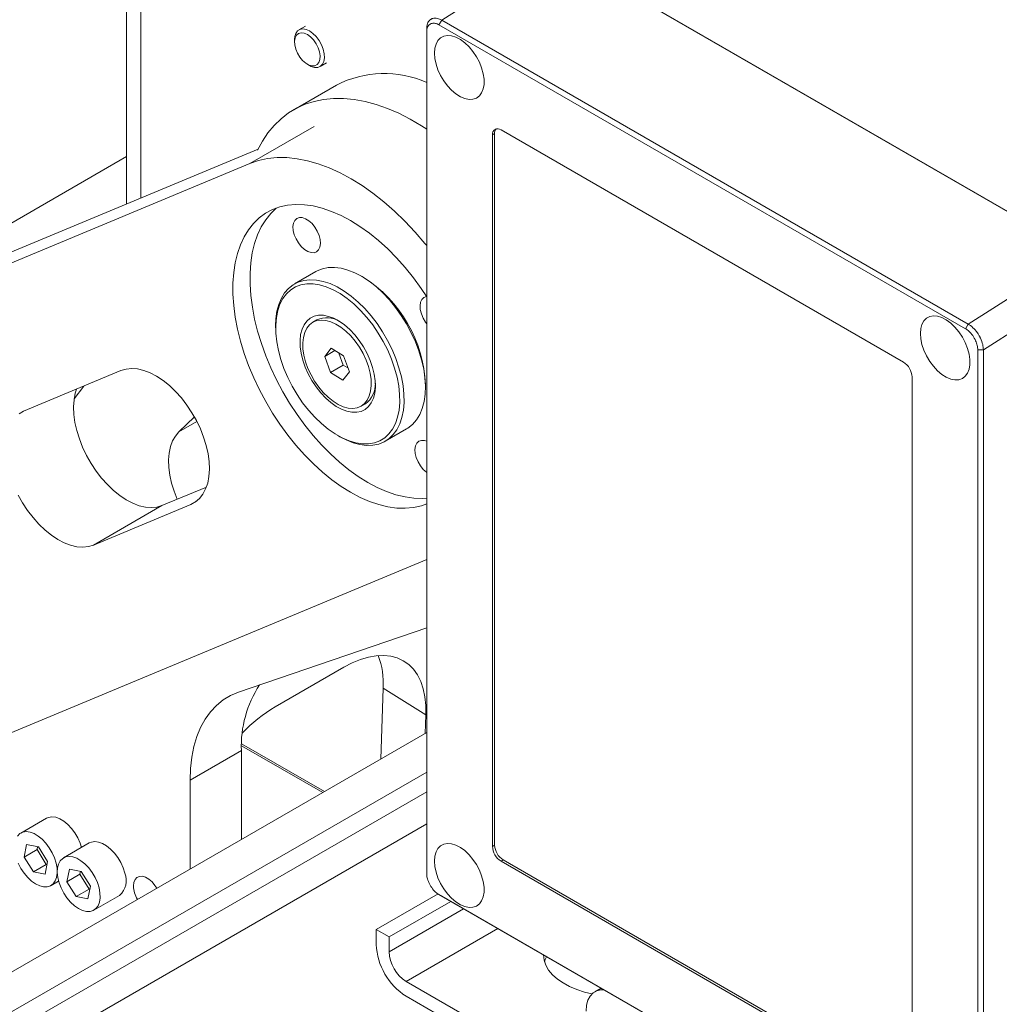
# Model space of a CAD drawing. Header units: millimetres. Extents: x 50 to 2915, y 50 to 2050.
# Tile 33 of 48: x 2096 to 2258, y 1341 to 1504. Entities that reach past the tile are written whole.
import ezdxf

# ---------------------------------------------------------------- set-up
doc = ezdxf.new("R2010")
doc.units = ezdxf.units.MM
doc.header["$LTSCALE"] = 10

msp = doc.modelspace()

# ---------------------------------------------------------------- linework, layer by layer
at = {"color": 7, "linetype": 'Continuous', "lineweight": 15}
for p, q in [((2113.685, 1615.946), (2113.685, 1473.203)), ((2165.726, 1503.587), (2184.087, 1515.298)), ((2184.052, 1515.359), (2271.097, 1465.109)), ((2271.061, 1465.089), (2184.087, 1515.298)), ((2165.278, 1502.811), (2165.726, 1503.587)), ((2165.726, 1503.587), (2252.7, 1453.378)), ((2143.208, 1502.601), (2142.147, 1501.989)), ((2163.252, 1501.638), (2163.275, 1502.169)), ((2163.276, 1502.373), (2163.253, 1501.78)), ((2252.252, 1452.602), (2165.278, 1502.811)), ((2141.422, 1500.387), (2141.422, 1499.978)), ((2163.252, 1501.638), (2163.252, 1362.604)), ((2143.543, 1496.304), (2143.897, 1496.1)), ((2145.647, 1495.927), (2146.708, 1496.539)), ((2148.356, 1492.872), (2141.285, 1488.79)), ((2174.117, 1484.639), (2174.471, 1484.843)), ((2174.117, 1367.057), (2174.117, 1484.639)), ((2174.471, 1484.843), (2174.471, 1367.261)), ((2175.531, 1485.456), (2241.999, 1447.085)), ((2135.399, 1482.258), (2019.032, 1433.733)), ((2064.84, 1452.835), (2113.685, 1481.033)), ((2134.067, 1479.889), (2007.719, 1427.202)), ((2252.7, 1453.378), (2271.061, 1465.089)), ((2144.945, 1462.036), (2141.409, 1459.995)), ((2152.799, 1461.088), (2152.446, 1461.292)), ((2255.198, 1449.102), (2273.536, 1460.798)), ((2155.755, 1458.879), (2155.989, 1458.733)), ((2155.989, 1458.733), (2155.986, 1458.662)), ((2138.302, 1453.127), (2138.302, 1452.719)), ((2145.121, 1454.055), (2144.442, 1453.663)), ((2252.7, 1453.378), (2252.252, 1452.602)), ((2146.402, 1448.006), (2147.492, 1449.37)), ((2148.104, 1448.988), (2146.402, 1448.006)), ((2147.492, 1449.37), (2149.532, 1448.099)), ((2149.473, 1446.596), (2148.758, 1448.581)), ((2149.532, 1448.099), (2150.482, 1445.464)), ((2254.279, 1449.089), (2255.198, 1449.102)), ((2254.279, 1310.055), (2254.279, 1449.089)), ((2255.198, 1310.068), (2255.198, 1449.102)), ((2147.352, 1445.371), (2146.402, 1448.006)), ((2147.352, 1445.371), (2149.473, 1446.596)), ((2150.248, 1446.113), (2149.473, 1446.596)), ((2112.759, 1445.682), (2096.683, 1438.979)), ((2149.392, 1444.1), (2147.352, 1445.371)), ((2150.482, 1445.464), (2149.392, 1444.1)), ((2163.051, 1442.922), (2163.051, 1443.33)), ((2243.413, 1444.635), (2243.413, 1327.053)), ((2106.642, 1443.131), (2105.027, 1441.031)), ((2152.442, 1439.807), (2153.12, 1440.198)), ((2122.309, 1435.548), (2124.881, 1438.042)), ((2156.408, 1434.014), (2159.944, 1436.055)), ((2148.553, 1434.961), (2148.907, 1434.757)), ((2126.873, 1426.443), (2119.531, 1423.382)), ((2108.218, 1416.851), (2124.293, 1423.554)), ((2119.531, 1423.382), (2108.218, 1416.851)), ((2044.225, 1364.844), (2163.252, 1414.478)), ((2132.167, 1392.541), (2163.252, 1403.149)), ((2149.549, 1396.646), (2138.235, 1390.115)), ((2155.654, 1381.478), (2156.065, 1393.218)), ((2163.131, 1388.816), (2156.065, 1393.218)), ((2163.023, 1385.732), (2163.131, 1388.816)), ((2163.252, 1385.864), (2050.974, 1321.048)), ((2146.372, 1376.119), (2132.669, 1384.03)), ((2132.645, 1382.892), (2124.16, 1377.993)), ((2132.645, 1382.892), (2132.645, 1368.195)), ((2163.252, 1379.333), (2056.631, 1317.782)), ((2124.16, 1363.297), (2124.16, 1377.993)), ((2163.252, 1376.067), (2056.631, 1314.516)), ((2100.447, 1371.707), (2096.204, 1369.257)), ((2163.252, 1370.76), (2061.227, 1311.863)), ((2096.768, 1365.299), (2097.176, 1367.372)), ((2097.176, 1367.372), (2099.113, 1367.001)), ((2098.988, 1367.025), (2098.889, 1366.523)), ((2099.113, 1367.001), (2100.64, 1364.555)), ((2107.518, 1367.624), (2103.275, 1365.175)), ((2174.117, 1367.057), (2174.471, 1367.261)), ((2098.889, 1366.523), (2096.768, 1365.299)), ((2098.295, 1362.854), (2096.768, 1365.299)), ((2098.889, 1366.523), (2100.417, 1364.078)), ((2098.295, 1362.854), (2100.417, 1364.078)), ((2100.64, 1364.555), (2100.232, 1362.482)), ((2100.417, 1364.078), (2100.542, 1364.054)), ((2175.531, 1364.608), (2175.885, 1364.812)), ((2241.999, 1326.237), (2175.531, 1364.608)), ((2175.885, 1364.812), (2242.353, 1326.441)), ((2100.232, 1362.482), (2098.295, 1362.854)), ((2103.839, 1361.217), (2104.247, 1363.29)), ((2105.96, 1362.441), (2103.839, 1361.217)), ((2104.247, 1363.29), (2106.184, 1362.919)), ((2106.059, 1362.943), (2105.96, 1362.441)), ((2105.96, 1362.441), (2107.488, 1359.996)), ((2106.184, 1362.919), (2107.711, 1360.473)), ((2101.204, 1360.597), (2102.464, 1361.324)), ((2105.366, 1358.771), (2103.839, 1361.217)), ((2107.711, 1360.473), (2107.303, 1358.4)), ((2105.366, 1358.771), (2107.488, 1359.996)), ((2107.303, 1358.4), (2105.366, 1358.771)), ((2107.488, 1359.996), (2107.613, 1359.972)), ((2108.275, 1356.515), (2112.518, 1358.964)), ((2154.919, 1353.312), (2165.124, 1359.203)), ((2165.157, 1359.161), (2165.27, 1359.096)), ((2165.278, 1359.09), (2252.252, 1308.881)), ((2165.726, 1358.832), (2165.278, 1359.09)), ((2165.575, 1358.921), (2165.726, 1358.832)), ((2252.7, 1308.623), (2165.726, 1358.832)), ((2167.224, 1357.967), (2157.04, 1352.088)), ((2154.919, 1350.863), (2154.919, 1353.312)), ((2154.919, 1353.312), (2157.04, 1352.088)), ((2157.04, 1352.088), (2157.04, 1349.638)), ((2159.869, 1344.739), (2186.739, 1329.227)), ((2192.043, 1343.639), (2191.017, 1343.048)), ((2186.739, 1326.778), (2159.869, 1342.289))]:
    msp.add_line(p, q, dxfattribs=at)
at = {"color": 8, "linetype": 'Continuous', "lineweight": 15}
for p, q in [((2116.028, 1474.181), (2116.028, 1614.593)), ((2144.673, 1486.012), (2134.067, 1479.889)), ((2125.296, 1437.272), (2122.309, 1435.548)), ((2125.223, 1424.091), (2124.293, 1423.554)), ((2146.079, 1375.95), (2132.657, 1383.699)), ((2157.04, 1349.638), (2169.346, 1356.742)), ((2175.003, 1353.476), (2159.869, 1344.739))]:
    msp.add_line(p, q, dxfattribs=at)
at = {"color": 7, "linetype": 'Continuous', "lineweight": 15, "flags": 128}
for points in [[(2141.422, 1500.387), (2141.46, 1500.861), (2141.625, 1501.402), (2141.912, 1501.811), (2142.306, 1502.066), (2142.786, 1502.153), (2143.326, 1502.068), (2143.897, 1501.816)], [(2143.897, 1501.816), (2144.468, 1501.409), (2145.008, 1500.871), (2145.488, 1500.229), (2145.882, 1499.519), (2146.169, 1498.778), (2146.334, 1498.047), (2146.368, 1497.365), (2146.268, 1496.77), (2146.04, 1496.292), (2145.697, 1495.958), (2145.257, 1495.785), (2144.743, 1495.784), (2144.184, 1495.954), (2143.897, 1496.1)], [(2143.543, 1501.203), (2144.071, 1500.822), (2144.565, 1500.311), (2144.996, 1499.701), (2145.335, 1499.032), (2145.561, 1498.346), (2145.661, 1497.685), (2145.627, 1497.092), (2145.463, 1496.603), (2145.178, 1496.249), (2144.79, 1496.052), (2144.324, 1496.025), (2143.809, 1496.17), (2143.278, 1496.477), (2142.763, 1496.927), (2142.297, 1497.492), (2141.909, 1498.136), (2141.624, 1498.819), (2141.46, 1499.498), (2141.426, 1500.13), (2141.526, 1500.675), (2141.752, 1501.1), (2142.091, 1501.378), (2142.521, 1501.49), (2143.016, 1501.431), (2143.543, 1501.203)], [(2164.536, 1498.132), (2164.602, 1498.939), (2164.797, 1499.645), (2165.116, 1500.226), (2165.548, 1500.663), (2166.08, 1500.943), (2166.693, 1501.056), (2167.37, 1501), (2168.086, 1500.775), (2168.821, 1500.389), (2169.55, 1499.854), (2170.249, 1499.188), (2170.896, 1498.412), (2171.471, 1497.551), (2171.955, 1496.632), (2172.332, 1495.686), (2172.59, 1494.742), (2172.722, 1493.831), (2172.722, 1492.982), (2172.59, 1492.222), (2172.332, 1491.576), (2171.955, 1491.065), (2171.471, 1490.705), (2170.896, 1490.507), (2170.249, 1490.479), (2169.55, 1490.62), (2168.821, 1490.927), (2168.086, 1491.389), (2167.37, 1491.992), (2166.693, 1492.716), (2166.08, 1493.538), (2165.548, 1494.431), (2165.116, 1495.367), (2164.797, 1496.317), (2164.602, 1497.248), (2164.536, 1498.132)], [(2163.252, 1485.594), (2162.404, 1486.137), (2160.513, 1487.242), (2158.627, 1488.199), (2156.752, 1489.004), (2154.897, 1489.653), (2153.071, 1490.143), (2151.281, 1490.473), (2149.537, 1490.641), (2147.844, 1490.645), (2146.212, 1490.487), (2144.647, 1490.166), (2143.156, 1489.685), (2141.747, 1489.044), (2140.424, 1488.248), (2139.195, 1487.3), (2138.064, 1486.203), (2137.037, 1484.964), (2136.118, 1483.586), (2135.331, 1482.116)], [(2163.252, 1466.324), (2162.946, 1466.697), (2161.324, 1468.579), (2159.647, 1470.356), (2157.925, 1472.019), (2156.165, 1473.56), (2154.378, 1474.971), (2152.572, 1476.244), (2150.756, 1477.374), (2148.94, 1478.354), (2147.133, 1479.18), (2145.343, 1479.847), (2143.581, 1480.351), (2141.855, 1480.691), (2140.174, 1480.865), (2138.547, 1480.871), (2136.981, 1480.71), (2135.485, 1480.382), (2134.067, 1479.889)], [(2163.28, 1457.849), (2162.348, 1459.247), (2161.059, 1461.018), (2159.702, 1462.704), (2158.287, 1464.295), (2156.822, 1465.781), (2155.318, 1467.151), (2153.783, 1468.398), (2152.229, 1469.512), (2150.664, 1470.487), (2149.099, 1471.316), (2147.545, 1471.995), (2146.011, 1472.517), (2144.507, 1472.881), (2143.043, 1473.084), (2141.628, 1473.124), (2140.273, 1473.002), (2138.985, 1472.717), (2137.772, 1472.272), (2136.644, 1471.67), (2135.606, 1470.915), (2134.666, 1470.011), (2133.83, 1468.965), (2133.103, 1467.783), (2132.49, 1466.473), (2131.995, 1465.043), (2131.621, 1463.502), (2131.371, 1461.862), (2131.246, 1460.131), (2131.247, 1458.322), (2131.374, 1456.447), (2131.627, 1454.516), (2132.002, 1452.544), (2132.499, 1450.542), (2133.114, 1448.524), (2133.843, 1446.503), (2134.68, 1444.491), (2135.622, 1442.503), (2136.661, 1440.55), (2137.791, 1438.646), (2139.005, 1436.803), (2140.294, 1435.032), (2141.651, 1433.346), (2143.066, 1431.754), (2144.531, 1430.269), (2146.035, 1428.898), (2147.57, 1427.652), (2149.124, 1426.538), (2150.689, 1425.563), (2152.254, 1424.733), (2153.808, 1424.055), (2155.342, 1423.532), (2156.846, 1423.168), (2158.31, 1422.966), (2159.724, 1422.926), (2161.08, 1423.048), (2162.368, 1423.333), (2163.252, 1423.638)], [(2138.415, 1472.531), (2137.494, 1471.644), (2136.658, 1470.598), (2135.931, 1469.416), (2135.319, 1468.105), (2134.824, 1466.675), (2134.45, 1465.135), (2134.2, 1463.494), (2134.075, 1461.764), (2134.076, 1459.955), (2134.203, 1458.079), (2134.455, 1456.149), (2134.831, 1454.177), (2135.328, 1452.175), (2135.942, 1450.157), (2136.671, 1448.136), (2137.509, 1446.124), (2138.45, 1444.136), (2139.49, 1442.183), (2140.62, 1440.279), (2141.833, 1438.435), (2143.123, 1436.665), (2144.479, 1434.978), (2145.895, 1433.387), (2147.359, 1431.902), (2148.864, 1430.531), (2150.398, 1429.285), (2151.953, 1428.17), (2153.517, 1427.195), (2155.082, 1426.366), (2156.637, 1425.688), (2158.171, 1425.165), (2159.675, 1424.801), (2161.138, 1424.599), (2162.553, 1424.558), (2163.252, 1424.601)], [(2145.69, 1466.661), (2145.603, 1466.09), (2145.389, 1465.633), (2145.062, 1465.319), (2144.64, 1465.164), (2144.147, 1465.178), (2143.613, 1465.36), (2143.068, 1465.699), (2142.544, 1466.177), (2142.071, 1466.764), (2141.677, 1467.428), (2141.385, 1468.128), (2141.212, 1468.825), (2141.168, 1469.479), (2141.255, 1470.05), (2141.469, 1470.507), (2141.796, 1470.822), (2142.218, 1470.977), (2142.711, 1470.963), (2143.246, 1470.78), (2143.791, 1470.441), (2144.315, 1469.963), (2144.787, 1469.376), (2145.181, 1468.713), (2145.473, 1468.012), (2145.646, 1467.315), (2145.69, 1466.661)], [(2144.945, 1462.036), (2145.141, 1462.143), (2146.031, 1462.503), (2146.999, 1462.7), (2148.034, 1462.73), (2149.122, 1462.595), (2150.25, 1462.295), (2151.405, 1461.835), (2152.572, 1461.219), (2153.738, 1460.455), (2154.888, 1459.553), (2156.009, 1458.523), (2157.086, 1457.378), (2158.107, 1456.132), (2159.059, 1454.8), (2159.931, 1453.399), (2160.712, 1451.944), (2161.393, 1450.454), (2161.965, 1448.947), (2162.422, 1447.441), (2162.757, 1445.955), (2162.967, 1444.506), (2163.05, 1443.113), (2163.003, 1441.791), (2162.829, 1440.557), (2162.528, 1439.427), (2162.105, 1438.413), (2161.565, 1437.528), (2160.914, 1436.783), (2160.16, 1436.187), (2159.944, 1436.055)], [(2138.302, 1453.127), (2138.35, 1454.259), (2138.524, 1455.492), (2138.825, 1456.623), (2139.248, 1457.637), (2139.788, 1458.521), (2140.439, 1459.266), (2141.192, 1459.862), (2142.04, 1460.302), (2142.971, 1460.581), (2143.973, 1460.695), (2145.036, 1460.642), (2146.146, 1460.425), (2147.289, 1460.044), (2148.452, 1459.505), (2149.621, 1458.814), (2150.781, 1457.98), (2151.918, 1457.012), (2153.018, 1455.923), (2154.069, 1454.726), (2155.057, 1453.435), (2155.971, 1452.066), (2156.798, 1450.636), (2157.53, 1449.161), (2158.158, 1447.661), (2158.673, 1446.152), (2159.069, 1444.654), (2159.342, 1443.184), (2159.489, 1441.761), (2159.507, 1440.401), (2159.507, 1440.401)], [(2158.8, 1440.417), (2158.781, 1441.755), (2158.634, 1443.157), (2158.359, 1444.605), (2157.962, 1446.08), (2157.446, 1447.565), (2156.818, 1449.04), (2156.087, 1450.486), (2155.26, 1451.886), (2154.35, 1453.223), (2153.366, 1454.478), (2152.322, 1455.637), (2151.231, 1456.685), (2150.106, 1457.609), (2148.961, 1458.396), (2147.812, 1459.038), (2146.671, 1459.526), (2145.555, 1459.854), (2144.476, 1460.018), (2143.448, 1460.015), (2142.485, 1459.846), (2141.598, 1459.514), (2140.798, 1459.021), (2140.097, 1458.375), (2139.501, 1457.583), (2139.019, 1456.655), (2138.657, 1455.604), (2138.42, 1454.442), (2138.31, 1453.184), (2138.329, 1451.845), (2138.477, 1450.443), (2138.751, 1448.995), (2139.148, 1447.52), (2139.664, 1446.036), (2140.292, 1444.561), (2141.024, 1443.114), (2141.85, 1441.714), (2142.761, 1440.378), (2143.744, 1439.122), (2144.788, 1437.963), (2145.879, 1436.915), (2147.004, 1435.992), (2148.149, 1435.204), (2149.299, 1434.562), (2150.439, 1434.074), (2151.555, 1433.747), (2152.634, 1433.583), (2153.662, 1433.585), (2154.625, 1433.754), (2155.512, 1434.087), (2156.312, 1434.579), (2157.014, 1435.226), (2157.609, 1436.018), (2158.091, 1436.945), (2158.453, 1437.997), (2158.69, 1439.159), (2158.8, 1440.417)], [(2163.252, 1453.423), (2163.054, 1453.69), (2162.661, 1454.353), (2162.369, 1455.054), (2162.196, 1455.751), (2162.152, 1456.405), (2162.239, 1456.976), (2162.452, 1457.433), (2162.78, 1457.747), (2163.202, 1457.902), (2163.252, 1457.909)], [(2142.337, 1450.674), (2142.436, 1451.636), (2142.659, 1452.5), (2143.002, 1453.248), (2143.458, 1453.864), (2144.018, 1454.337), (2144.67, 1454.656), (2145.401, 1454.815), (2146.196, 1454.811), (2147.04, 1454.644), (2147.914, 1454.318), (2148.802, 1453.838), (2149.684, 1453.215), (2150.543, 1452.461), (2151.362, 1451.593), (2152.124, 1450.626), (2152.813, 1449.582), (2153.416, 1448.481), (2153.919, 1447.346), (2154.313, 1446.2), (2154.59, 1445.066), (2154.745, 1443.967), (2154.773, 1442.926), (2154.674, 1441.964), (2154.451, 1441.1), (2154.108, 1440.353), (2153.652, 1439.736), (2153.093, 1439.264), (2152.441, 1438.945), (2151.709, 1438.785), (2150.914, 1438.789), (2150.07, 1438.956), (2149.196, 1439.283), (2148.309, 1439.763), (2147.426, 1440.386), (2146.567, 1441.139), (2145.748, 1442.008), (2144.986, 1442.974), (2144.297, 1444.019), (2143.695, 1445.119), (2143.191, 1446.254), (2142.797, 1447.401), (2142.52, 1448.535), (2142.366, 1449.633), (2142.337, 1450.674)], [(2244.792, 1451.801), (2244.858, 1452.608), (2245.054, 1453.314), (2245.373, 1453.894), (2245.805, 1454.332), (2246.336, 1454.612), (2246.95, 1454.725), (2247.626, 1454.669), (2248.343, 1454.444), (2249.078, 1454.058), (2249.806, 1453.523), (2250.505, 1452.857), (2251.153, 1452.081), (2251.728, 1451.22), (2252.212, 1450.301), (2252.589, 1449.355), (2252.847, 1448.411), (2252.978, 1447.499), (2252.978, 1446.65), (2252.847, 1445.891), (2252.589, 1445.245), (2252.212, 1444.734), (2251.728, 1444.374), (2251.153, 1444.176), (2250.505, 1444.148), (2249.806, 1444.289), (2249.078, 1444.596), (2248.343, 1445.058), (2247.626, 1445.66), (2246.95, 1446.384), (2246.336, 1447.206), (2245.805, 1448.1), (2245.373, 1449.036), (2245.054, 1449.985), (2244.858, 1450.917), (2244.792, 1451.801)], [(2154.094, 1443.213), (2154.065, 1444.206), (2153.909, 1445.255), (2153.632, 1446.338), (2153.238, 1447.429), (2152.738, 1448.505), (2152.141, 1449.541), (2151.462, 1450.515), (2150.716, 1451.404), (2149.918, 1452.189), (2149.088, 1452.852), (2148.243, 1453.378), (2147.403, 1453.756), (2146.586, 1453.977), (2145.81, 1454.037), (2145.093, 1453.933), (2144.451, 1453.668), (2143.898, 1453.249), (2143.447, 1452.684), (2143.107, 1451.986), (2142.886, 1451.171), (2142.79, 1450.257), (2142.819, 1449.264), (2142.975, 1448.215), (2143.252, 1447.132), (2143.645, 1446.041), (2144.146, 1444.965), (2144.743, 1443.929), (2145.422, 1442.955), (2146.168, 1442.066), (2146.966, 1441.281), (2147.796, 1440.618), (2148.641, 1440.092), (2149.481, 1439.714), (2150.298, 1439.493), (2151.074, 1439.433), (2151.791, 1439.537), (2152.433, 1439.802), (2152.986, 1440.221), (2153.437, 1440.786), (2153.777, 1441.484), (2153.998, 1442.299), (2154.094, 1443.213)], [(2124.293, 1423.554), (2125.058, 1423.971), (2125.728, 1424.544), (2126.293, 1425.263), (2126.745, 1426.119), (2127.077, 1427.099), (2127.284, 1428.189), (2127.364, 1429.372), (2127.314, 1430.632), (2127.137, 1431.949), (2126.834, 1433.306), (2126.409, 1434.682), (2125.87, 1436.057), (2125.224, 1437.411), (2124.48, 1438.724), (2123.649, 1439.978), (2122.743, 1441.153), (2121.776, 1442.233), (2120.762, 1443.202), (2119.715, 1444.045), (2118.651, 1444.752), (2117.584, 1445.31), (2116.532, 1445.713), (2115.508, 1445.953), (2114.529, 1446.029), (2113.608, 1445.938), (2112.759, 1445.682)], [(2119.531, 1423.382), (2118.682, 1423.126), (2117.761, 1423.035), (2116.781, 1423.11), (2115.758, 1423.351), (2114.706, 1423.754), (2113.639, 1424.312), (2112.575, 1425.018), (2111.528, 1425.862), (2110.514, 1426.831), (2109.546, 1427.911), (2108.641, 1429.086), (2107.81, 1430.339), (2107.066, 1431.653), (2106.42, 1433.007), (2105.881, 1434.382), (2105.456, 1435.758), (2105.153, 1437.114), (2104.976, 1438.432), (2104.926, 1439.692), (2105.006, 1440.875), (2105.213, 1441.965), (2105.417, 1442.62)], [(2159.507, 1440.401), (2159.396, 1439.121), (2159.159, 1437.937), (2158.796, 1436.864), (2158.314, 1435.913), (2157.717, 1435.097), (2157.014, 1434.425), (2156.212, 1433.906), (2155.322, 1433.546), (2154.354, 1433.35), (2153.319, 1433.319), (2152.231, 1433.455), (2151.103, 1433.754), (2149.948, 1434.215), (2148.907, 1434.757)], [(2096.683, 1438.979), (2095.918, 1438.561)], [(2122.039, 1424.427), (2121.53, 1425.732), (2121.119, 1427.077), (2120.829, 1428.402), (2120.664, 1429.687), (2120.627, 1430.912), (2120.718, 1432.06), (2120.936, 1433.112), (2121.278, 1434.054), (2121.738, 1434.869), (2122.309, 1435.548)], [(2163.252, 1428.85), (2163.219, 1428.875), (2162.695, 1429.352), (2162.222, 1429.939), (2161.829, 1430.603), (2161.537, 1431.303), (2161.364, 1432.001), (2161.32, 1432.654), (2161.407, 1433.225), (2161.62, 1433.682), (2161.948, 1433.997), (2162.37, 1434.152), (2162.863, 1434.138), (2163.252, 1434.02)], [(2095.752, 1425.121), (2096.496, 1423.808), (2097.327, 1422.555), (2098.233, 1421.38), (2099.2, 1420.3), (2100.214, 1419.331), (2101.261, 1418.487), (2102.326, 1417.781), (2103.392, 1417.222), (2104.444, 1416.82), (2105.468, 1416.579), (2106.447, 1416.504), (2107.368, 1416.595), (2108.218, 1416.851)], [(2149.549, 1396.646), (2150.932, 1397.369), (2152.297, 1397.931), (2153.63, 1398.327), (2154.918, 1398.553), (2156.149, 1398.606), (2157.311, 1398.486), (2158.393, 1398.195), (2159.385, 1397.734), (2160.276, 1397.109), (2161.059, 1396.326), (2161.725, 1395.391), (2162.269, 1394.315), (2162.684, 1393.107), (2162.968, 1391.779), (2163.117, 1390.344), (2163.131, 1388.816)], [(2124.16, 1377.993), (2124.231, 1379.952), (2124.443, 1381.816), (2124.794, 1383.572), (2125.283, 1385.21), (2125.906, 1386.717), (2126.659, 1388.085), (2127.536, 1389.304), (2128.533, 1390.365), (2129.642, 1391.263), (2130.857, 1391.99), (2132.167, 1392.541)], [(2106.258, 1366.897), (2106.028, 1367.599), (2105.644, 1368.458), (2105.163, 1369.278), (2104.602, 1370.029), (2103.981, 1370.684), (2103.322, 1371.219), (2102.65, 1371.616), (2101.989, 1371.859), (2101.362, 1371.941), (2100.792, 1371.857), (2100.447, 1371.707)], [(2095.662, 1368.764), (2096.058, 1369.162), (2096.55, 1369.408), (2097.119, 1369.492), (2097.746, 1369.41), (2098.407, 1369.167), (2099.079, 1368.77), (2099.738, 1368.234), (2100.359, 1367.579), (2100.92, 1366.828), (2101.402, 1366.009), (2101.785, 1365.15), (2102.058, 1364.283)], [(2113.372, 1362.65), (2113.099, 1363.517), (2112.715, 1364.376), (2112.234, 1365.196), (2111.673, 1365.947), (2111.052, 1366.602), (2110.393, 1367.137), (2109.721, 1367.534), (2109.06, 1367.777), (2108.433, 1367.859), (2107.863, 1367.775), (2107.518, 1367.624)], [(2164.536, 1364.627), (2164.602, 1365.435), (2164.797, 1366.14), (2165.116, 1366.721), (2165.548, 1367.159), (2166.08, 1367.439), (2166.693, 1367.552), (2167.37, 1367.495), (2168.086, 1367.271), (2168.821, 1366.885), (2169.55, 1366.35), (2170.249, 1365.684), (2170.896, 1364.908), (2171.471, 1364.047), (2171.955, 1363.128), (2172.332, 1362.181), (2172.59, 1361.237), (2172.722, 1360.326), (2172.722, 1359.477), (2172.59, 1358.717), (2172.332, 1358.072), (2171.955, 1357.561), (2171.471, 1357.2), (2170.896, 1357.003), (2170.249, 1356.974), (2169.55, 1357.116), (2168.821, 1357.422), (2168.086, 1357.884), (2167.37, 1358.487), (2166.693, 1359.211), (2166.08, 1360.033), (2165.548, 1360.927), (2165.116, 1361.863), (2164.797, 1362.812), (2164.602, 1363.744), (2164.536, 1364.627)], [(2109.129, 1360.201), (2109.28, 1359.358), (2109.305, 1358.568), (2109.202, 1357.86), (2108.975, 1357.261), (2108.632, 1356.791), (2108.186, 1356.467), (2107.653, 1356.302), (2107.052, 1356.301), (2106.405, 1356.464), (2105.736, 1356.785), (2105.067, 1357.254), (2104.425, 1357.852), (2103.831, 1358.558), (2103.307, 1359.347), (2102.872, 1360.19), (2102.543, 1361.056), (2102.33, 1361.916), (2102.242, 1362.736), (2102.281, 1363.488), (2102.447, 1364.145), (2102.733, 1364.682), (2103.129, 1365.08), (2103.621, 1365.326), (2104.19, 1365.409), (2104.817, 1365.328), (2105.478, 1365.085), (2106.15, 1364.688), (2106.809, 1364.152), (2107.43, 1363.497), (2107.992, 1362.746), (2108.473, 1361.927), (2108.857, 1361.068), (2109.129, 1360.201)], [(2102.058, 1364.283), (2102.209, 1363.44), (2102.234, 1362.65), (2102.13, 1361.942), (2101.904, 1361.343), (2101.561, 1360.873), (2101.115, 1360.549), (2100.582, 1360.384), (2099.981, 1360.383), (2099.334, 1360.546), (2098.665, 1360.867), (2097.996, 1361.336), (2097.354, 1361.934), (2096.76, 1362.64), (2096.236, 1363.429), (2095.801, 1364.272)], [(2114.826, 1360.518), (2114.892, 1361.106), (2115.085, 1361.583), (2115.395, 1361.923), (2115.803, 1362.105), (2116.286, 1362.119), (2116.816, 1361.964), (2117.362, 1361.649), (2117.891, 1361.192), (2118.374, 1360.621), (2118.688, 1360.138)], [(2190.548, 1342.692), (2189.334, 1342.981), (2188.043, 1343.396), (2186.851, 1343.9), (2185.774, 1344.484), (2184.831, 1345.14), (2184.034, 1345.858), (2183.395, 1346.628), (2182.926, 1347.436), (2182.632, 1348.272), (2182.518, 1349.123), (2182.518, 1349.138)], [(2183.054, 1348.829), (2182.836, 1348.366), (2182.706, 1348.004)], [(2189.567, 1339.843), (2189.642, 1340.792), (2189.866, 1341.625), (2190.23, 1342.318), (2190.725, 1342.848), (2191.335, 1343.2), (2192.042, 1343.364), (2192.512, 1343.368)]]:
    msp.add_lwpolyline(points, dxfattribs=at)
at = {"color": 7, "linetype": 'Continuous', "lineweight": 15}
for centre, radius, start, end in [((2156.258, 1477.313), 17.451, 66.37533, 116.92702), ((2174.979, 1484.779), 0.873, 50.79671, 189.21404), ((2175.565, 1484.925), 1.097, 140.02771, 184.26804), ((2140.918, 1442.392), 22.152, 2.42915, 57.56547), ((2146.766, 1450.633), 3.797, 56.79962, 115.67456), ((2240.343, 1444.496), 3.074, 2.60548, 57.39452), ((2150.824, 1443.417), 3.954, 305.51332, 2.72441), ((2142.905, 1393.982), 13.183, 356.6787, 20.43501), ((2151.068, 1383.615), 18.437, 146.72018, 182.24671), ((2151.266, 1368.148), 25.541, 120.67777, 136.28798), ((2177.187, 1367.197), 3.074, 182.60548, 237.39452), ((2177.541, 1367.401), 3.074, 182.60548, 237.39452), ((2110.393, 1361.398), 3.231, 311.11006, 22.80356), ((2119.533, 1360.704), 4.71, 182.25249, 210.81776), ((2165.62, 1351.325), 10.711, 182.4764, 237.5236), ((2163.181, 1349.917), 6.147, 182.60548, 237.39452)]:
    msp.add_arc(centre, radius, start, end, dxfattribs=at)
for points, knots in [([(2165.726, 1503.587), (2165.486, 1503.699), (2164.965, 1503.942), (2164.478, 1503.943), (2164.207, 1503.865), (2164.129, 1503.837), (2164.029, 1503.792), (2163.933, 1503.736), (2163.844, 1503.669), (2163.78, 1503.614), (2163.719, 1503.554), (2163.603, 1503.424), (2163.391, 1503.086), (2163.276, 1502.672), (2163.275, 1502.361), (2163.275, 1502.357)], [0, 0, 0, 0, 0.191352, 0.4147006, 0.4422963, 0.4698919, 0.4974875, 0.5527145, 0.5803101, 0.6079057, 0.6355013, 0.6630969, 0.7738363, 0.9977221, 1, 1, 1, 1]), ([(2165.278, 1502.811), (2165.076, 1502.91), (2164.67, 1503.11), (2164.098, 1503.094), (2163.615, 1502.833), (2163.295, 1502.33), (2163.265, 1501.85), (2163.252, 1501.638)], [0, 0, 0, 0, 0.1896008, 0.3820873, 0.5947118, 0.8209042, 1, 1, 1, 1]), ([(2255.198, 1449.102), (2255.173, 1449.384), (2255.119, 1449.995), (2254.869, 1450.727), (2254.663, 1451.164), (2254.598, 1451.293), (2254.507, 1451.463), (2254.409, 1451.631), (2254.304, 1451.793), (2254.223, 1451.913), (2254.139, 1452.031), (2253.966, 1452.26), (2253.561, 1452.729), (2253.085, 1453.134), (2252.757, 1453.342), (2252.7, 1453.378)], [0, 0, 0, 0, 0.1830032, 0.3960695, 0.4225311, 0.4489926, 0.4754542, 0.5284118, 0.5548734, 0.581335, 0.6077966, 0.6342582, 0.740451, 0.954678, 1, 1, 1, 1]), ([(2254.279, 1449.089), (2254.264, 1449.332), (2254.233, 1449.821), (2253.933, 1450.657), (2253.463, 1451.487), (2252.869, 1452.197), (2252.44, 1452.479), (2252.252, 1452.602)], [0, 0, 0, 0, 0.1903638, 0.3836282, 0.596875, 0.8231259, 1, 1, 1, 1]), ([(2163.252, 1362.604), (2163.267, 1362.361), (2163.297, 1361.872), (2163.598, 1361.036), (2164.067, 1360.206), (2164.662, 1359.496), (2165.09, 1359.214), (2165.278, 1359.09)], [0, 0, 0, 0, 0.1903638, 0.3836282, 0.596875, 0.8231259, 1, 1, 1, 1])]:
    msp.add_open_spline(points, degree=3, knots=knots, dxfattribs=at)

doc.saveas('drawing.dxf')
